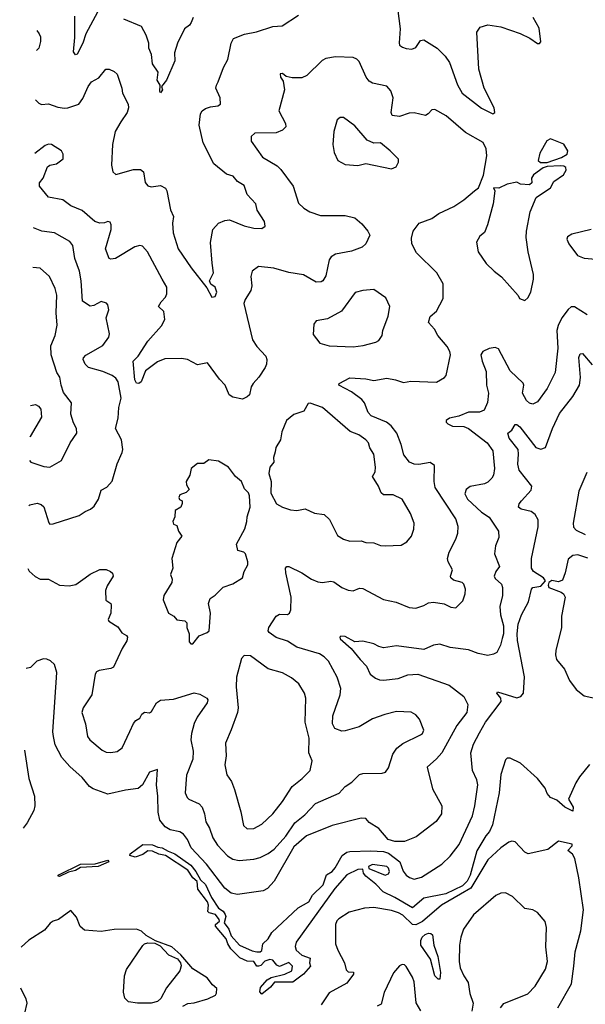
# Model space of a CAD drawing. Extents: x 2057697 to 2160550, y 827490 to 1016834.
# Tile 210 of 256: x 2058716 to 2062242, y 928167 to 934302. Entities that reach past the tile are written whole.
import ezdxf

# ---------------------------------------------------------------- set-up
doc = ezdxf.new("R2010")
doc.units = 0

msp = doc.modelspace()

# ---------------------------------------------------------------- linework, layer by layer
at = {"layer": '0CON20XD'}
for points in [[(2059201.5, 934348.5), (2059128.1, 934215), (2059109.4, 934155), (2059075, 934086.7), (2059063.9, 934083.9), (2059052.3, 934102.3), (2059059.3, 934190.7), (2059059.5, 934325)], [(2061071.8, 934375), (2061089.1, 934245), (2061081.2, 934158.8), (2061084.4, 934144.4), (2061102.1, 934132.1), (2061125, 934122.9), (2061160.7, 934119.3), (2061185, 934130), (2061215, 934172.5), (2061235, 934176), (2061319.4, 934125), (2061368.5, 934075), (2061395, 934035.6), (2061446.6, 933896.6), (2061475.5, 933845), (2061595, 933750), (2061665, 933716.2), (2061678.8, 933725), (2061675, 933752.5), (2061611.5, 933875), (2061578.9, 933995), (2061566.9, 934225), (2061586.2, 934255), (2061635, 934270), (2061715, 934258.5), (2061837, 934217), (2061897.4, 934187.4), (2061945, 934154.3), (2061956, 934154), (2061966, 934165), (2061955, 934250), (2061917.1, 934315)], [(2058815.6, 933802.2), (2058835, 933782), (2058852.9, 933772.9), (2058895, 933778.1), (2058955, 933756.2), (2058995, 933751.5), (2059016.9, 933753.1), (2059084.4, 933775.6), (2059109.5, 933810.5), (2059142.9, 933885), (2059164.2, 933915), (2059209.7, 933940.3), (2059252.5, 933995), (2059275, 933993.3), (2059305, 933980), (2059325, 933962.5), (2059353.8, 933875), (2059358, 933845), (2059392, 933775), (2059393.9, 933753.9), (2059385.8, 933725), (2059347.1, 933665), (2059311.4, 933605), (2059294.2, 933525), (2059289.2, 933395), (2059296.7, 933355), (2059315, 933337.5), (2059425, 933368.6), (2059468.8, 933368.8), (2059487.5, 933355), (2059498.7, 933288.7), (2059515, 933266.2), (2059535, 933260), (2059595, 933268.5), (2059625, 933252.5), (2059633.3, 933235), (2059656.6, 933116.6), (2059674.5, 933075), (2059669.2, 933035), (2059672.3, 932975), (2059704.8, 932874.7), (2059785, 932755.8), (2059882.3, 932632.3), (2059913.3, 932573.3), (2059935, 932577.5), (2059945.5, 932605), (2059935.6, 932635.6), (2059907.5, 932655), (2059898.8, 932675), (2059924.4, 932725), (2059916, 932785), (2059906.4, 932915), (2059921.4, 932995), (2059956.4, 933033.6), (2059995, 933050.5), (2060025, 933055.5), (2060115, 933018.5), (2060175, 933002.5), (2060225, 933001.2), (2060246.7, 933015), (2060242, 933045), (2060195.8, 933115), (2060187.8, 933155), (2060135, 933213.3), (2060115, 933268.8), (2060075, 933294.3), (2060046.6, 933326.6), (2060005, 933340), (2059926.7, 933405), (2059861.1, 933535), (2059835.6, 933645), (2059843.3, 933715), (2059854.7, 933735.3), (2059875, 933748.5), (2059905, 933759.1), (2059952.5, 933765), (2059968, 933775), (2059965.7, 933815), (2059940, 933875), (2059942.5, 933895), (2059954, 933915), (2059987.5, 934005), (2060014.2, 934055), (2060033.8, 934155), (2060050, 934185), (2060117.4, 934212.6), (2060193.4, 934226.6), (2060295, 934260.8), (2060352.5, 934265), (2060455, 934330)], [(2059798, 934315), (2059785.6, 934284.4), (2059775, 934268.8), (2059744, 934245), (2059699.6, 934155), (2059681.8, 934095), (2059683.6, 934045), (2059632.5, 933925), (2059600, 933885), (2059606, 933865), (2059595, 933847.5), (2059590, 933855), (2059591.2, 933895), (2059573.3, 933925), (2059579.4, 933975), (2059545, 934026.2), (2059538.1, 934085), (2059521.8, 934125), (2059521.4, 934155), (2059503.8, 934205), (2059475, 934260), (2059365, 934306.5)], [(2058822.9, 934234.7), (2058838.1, 934215), (2058845.6, 934195), (2058845.7, 934165.7), (2058835.6, 934125), (2058820.8, 934110.6)], [(2058766.3, 930883.3), (2058776.4, 930866.4), (2058812.1, 930832.1), (2058845, 930816), (2058895, 930816), (2058965, 930779.2), (2059025, 930774), (2059066.4, 930783.6), (2059125, 930824.4), (2059155, 930846.7), (2059215, 930876), (2059255, 930876), (2059283.3, 930865), (2059295, 930853.3), (2059300, 930835), (2059260.8, 930775), (2059250.8, 930745), (2059252.5, 930685), (2059283.8, 930665), (2059285.8, 930655), (2059284.2, 930605), (2059267.1, 930565), (2059272, 930555), (2059328.3, 930518.3), (2059352.4, 930482.4), (2059382.5, 930465), (2059388.8, 930455), (2059385, 930432.5), (2059356.2, 930385), (2059301.7, 930268.3), (2059285, 930258.8), (2059211.9, 930248.1), (2059195, 930238.8), (2059186, 930225), (2059167.1, 930095), (2059112.9, 930015), (2059102.9, 929985), (2059125.7, 929915), (2059140, 929835), (2059153.3, 929815), (2059230.5, 929750.5), (2059255, 929738.1), (2059285, 929735.6), (2059325, 929743.1), (2059355.4, 929764.6), (2059403, 929867), (2059425, 929917.5), (2059440, 929935), (2059465, 929950), (2059477.5, 929975), (2059495, 929986.7), (2059525, 929983.3), (2059538.6, 929991.4), (2059569.2, 930045), (2059595, 930063.1), (2059675, 930068.5), (2059805, 930107.3), (2059840.2, 930100.2), (2059884, 930075), (2059890, 930065), (2059884.3, 930045), (2059823.3, 929956.7), (2059805, 929916), (2059788.2, 929855), (2059782.7, 929815), (2059797.8, 929745), (2059795.7, 929695), (2059755.6, 929595), (2059747.1, 929485), (2059760, 929455), (2059770.8, 929445), (2059835, 929415.6), (2059854.2, 929395), (2059869.2, 929355), (2059876.5, 929305), (2059898.8, 929265), (2059921.1, 929205), (2059949.5, 929159.5), (2059980.5, 929125), (2060012.4, 929092.4), (2060045, 929070.9), (2060085, 929062.9), (2060175, 929072.5), (2060215, 929082.7), (2060265, 929107.3), (2060302.5, 929135), (2060375, 929215.3), (2060432.5, 929297.5), (2060492.9, 929347.1), (2060561.1, 929418.9), (2060708, 929482), (2060745, 929524.2), (2060787.9, 929552.1), (2060835, 929600), (2060855, 929606), (2060975, 929607.5), (2060996.4, 929613.6), (2061015, 929640), (2061042, 929725), (2061067.3, 929762.7), (2061105, 929792), (2061215, 929845.7), (2061226.9, 929855), (2061235.6, 929875), (2061208, 929945), (2061185, 929970), (2061157.3, 929987.3), (2061065, 929990.8), (2060993.3, 929973.3), (2060915, 929945.6), (2060833.1, 929896.9), (2060745, 929871.2), (2060725, 929870), (2060681.4, 929885), (2060666.7, 929915), (2060668.2, 929965), (2060714.5, 930095), (2060718.5, 930135), (2060695, 930206), (2060641.2, 930305), (2060615, 930331.5), (2060585, 930350.4), (2060445, 930392.8), (2060385, 930430.7), (2060315, 930452.2), (2060270.8, 930485), (2060265.8, 930495), (2060269.2, 930515), (2060315, 930586), (2060335, 930597.5), (2060385, 930595.7), (2060399.2, 930605), (2060407.1, 930625), (2060409.1, 930705), (2060375.6, 930855), (2060374.3, 930885), (2060382.5, 930895), (2060395, 930895.8), (2060476, 930855), (2060535, 930815.5), (2060575, 930799.6), (2060605, 930796.2), (2060655, 930803.1), (2060675, 930798.8), (2060725, 930765.4), (2060765, 930748.5), (2060795, 930744.5), (2060835, 930760.5), (2060855, 930758.9), (2060985, 930689.5), (2061062.7, 930672.7), (2061145, 930640.8), (2061185, 930636.2), (2061235, 930652), (2061265, 930668.6), (2061295, 930672.5), (2061362.3, 930662.3), (2061405, 930642), (2061435, 930636.7), (2061479.1, 930680.9), (2061494.3, 930725), (2061495.6, 930755), (2061485.7, 930785), (2061475.7, 930795), (2061420.4, 930810.4), (2061404.2, 930825), (2061402, 930835), (2061414.4, 930875), (2061387.1, 930925), (2061382.9, 930945), (2061394.4, 930985), (2061435.4, 931064.6), (2061447.9, 931102.1), (2061450, 931145), (2061435, 931191.2), (2061306.6, 931386.6), (2061299.5, 931425), (2061303.3, 931525), (2061275, 931543.8), (2061205, 931530.6), (2061175, 931533.6), (2061146.2, 931546.2), (2061111.5, 931591.5), (2061094.5, 931655), (2061066.8, 931725), (2061032.4, 931772.4), (2061003.1, 931795), (2060908.2, 931835), (2060888.9, 931855), (2060865.6, 931915), (2060849.4, 931935), (2060784.1, 931984.1), (2060706.7, 932025), (2060707.5, 932035), (2060775, 932070.9), (2060875, 932065.5), (2060925, 932053.6), (2061005, 932068.8), (2061058.5, 932058.5), (2061108.8, 932041.2), (2061155, 932049.2), (2061315.7, 932044.3), (2061365, 932072), (2061374.2, 932085), (2061401.2, 932215), (2061398, 932235), (2061382, 932265), (2061322.9, 932335), (2061302, 932375), (2061264.2, 932415), (2061275, 932453.8), (2061315, 932486.2), (2061355.7, 932565), (2061355.7, 932655.7), (2061316.2, 932725), (2061189.1, 932849.1), (2061162, 932905), (2061159.3, 932940.7), (2061170, 932985), (2061205.7, 933034.3), (2061285, 933062.9), (2061330, 933095), (2061422.1, 933137.9), (2061485, 933180), (2061551.2, 933235), (2061577.5, 933255), (2061607.5, 933332.5), (2061629.4, 933455), (2061625, 933497.5), (2061605, 933538), (2061495, 933600), (2061375, 933702.5), (2061305, 933743.3), (2061285, 933740), (2061263.8, 933715), (2061245.6, 933704.4), (2061175, 933722.9), (2061145, 933719.4), (2061085, 933698.5), (2061038.8, 933705), (2061033, 933723), (2061044.4, 933815), (2061029.8, 933859.8), (2061005, 933888.8), (2060915, 933906.9), (2060895, 933920), (2060875.6, 933945), (2060831.7, 934041.7), (2060817.3, 934057.3), (2060795, 934066), (2060685, 934070), (2060625, 934060), (2060602.1, 934047.9), (2060506, 933955), (2060475, 933940.8), (2060415, 933940), (2060377.5, 933947.5), (2060355, 933967.5), (2060340, 933965), (2060342.5, 933945), (2060359.3, 933919.3), (2060366.2, 933865), (2060332.5, 933735), (2060372.5, 933655), (2060375.6, 933634.4), (2060355.4, 933614.6), (2060315, 933596.9), (2060182.5, 933595), (2060158.8, 933575), (2060160, 933545), (2060230, 933445), (2060320.7, 933390.7), (2060345, 933368.8), (2060421.4, 933265), (2060455, 933160), (2060487.6, 933127.6), (2060525, 933104.2), (2060592.4, 933082.4), (2060745, 933082.5), (2060805, 933067.5), (2060850.2, 933030.2), (2060887.5, 932985), (2060899.3, 932959.3), (2060874.3, 932905), (2060850.8, 932885), (2060785, 932859.5), (2060685, 932841.5), (2060657.1, 932825), (2060645.5, 932805), (2060625, 932706.2), (2060605.5, 932675), (2060595, 932668.6), (2060565, 932667.5), (2060485, 932711.5), (2060395, 932727.5), (2060300, 932755), (2060205.6, 932764.4), (2060166, 932735), (2060157.3, 932702.7), (2060163.1, 932645), (2060158.1, 932615), (2060121.7, 932558.3), (2060114.6, 932534.6), (2060167.9, 932307.9), (2060195, 932266.7), (2060250, 932205), (2060258, 932185), (2060255.6, 932155), (2060247.1, 932135), (2060206.9, 932075), (2060171.4, 932035), (2060159.2, 932015), (2060149.2, 931965), (2060135, 931952), (2060105, 931938.8), (2060045, 931950), (2060022.5, 931965), (2059997.5, 932025), (2059962.7, 932062.7), (2059887.5, 932165), (2059825, 932152), (2059763.3, 932185), (2059725, 932190.9), (2059620.6, 932189.4), (2059575, 932170.9), (2059500, 932115), (2059472.7, 932045), (2059458.8, 932035), (2059445, 932036.5), (2059435, 932057.5), (2059424.5, 932175), (2059455.2, 932204.8), (2059515, 932299.1), (2059600, 932395), (2059620.9, 932435), (2059614, 932485), (2059581.2, 932515), (2059597.5, 932545), (2059626, 932574), (2059633.5, 932595), (2059632.9, 932635), (2059605, 932686), (2059512.5, 932855), (2059481.7, 932891.7), (2059465, 932895.7), (2059433.2, 932886.8), (2059313.3, 932815), (2059285, 932809.2), (2059274.3, 932814.3), (2059251.9, 932875), (2059285.6, 932995), (2059287.1, 933025), (2059279.7, 933039.7), (2059265, 933044), (2059244.2, 933035.8), (2059215.8, 933034.2), (2059183.8, 933045), (2059105, 933114), (2059035, 933142.9), (2058985, 933179.4), (2058895, 933196.9), (2058839.4, 933265), (2058840.6, 933285), (2058862.5, 933315), (2058890, 933385), (2058905, 933396.7), (2058945, 933403.8), (2058986.7, 933435), (2058988, 933465), (2058976.2, 933485), (2058915, 933524), (2058895, 933525.8), (2058875, 933518), (2058810, 933468.5)], [(2061035, 933374), (2061063.6, 933386.4), (2061077.5, 933415), (2061077, 933433), (2061025.5, 933485.5), (2060965, 933534.4), (2060923.4, 933533.4), (2060882.4, 933552.4), (2060805, 933641.2), (2060735, 933693.3), (2060715, 933693.3), (2060695, 933677.5), (2060674.1, 933605.9), (2060667.5, 933525), (2060676, 933475), (2060698.8, 933425), (2060745, 933400), (2060825, 933394.2), (2060875, 933406), (2061035, 933374)], [(2062005, 933413.1), (2062095, 933444.5), (2062128.6, 933465), (2062134, 933485), (2062107.7, 933527.7), (2062025, 933560), (2062001.7, 933548.3), (2061958.9, 933471.1), (2061948, 933425), (2061963.1, 933413.1), (2062005, 933413.1)], [(2061865, 932552.5), (2061885, 932570), (2061903.3, 932605), (2061920, 932685), (2061920, 932715), (2061885.8, 932855), (2061873.1, 932945), (2061875.6, 932985), (2061899.5, 933105), (2061936, 933194), (2062025, 933253.8), (2062046.7, 933295), (2062106.2, 933335), (2062123.8, 933365), (2062121.2, 933381.2), (2062109.1, 933389.1), (2062085, 933391.9), (2062005, 933386.9), (2061980, 933380), (2061920, 933335), (2061907.5, 933315), (2061910, 933285), (2061895, 933273.3), (2061838.3, 933278.3), (2061815, 933290), (2061755, 933277.5), (2061703.3, 933253.3), (2061670, 933255), (2061677.5, 933235), (2061667.5, 933155), (2061632.9, 933025), (2061615, 932976.7), (2061585, 932952.5), (2061563.9, 932916.1), (2061574, 932855), (2061625, 932783.8), (2061673.8, 932735), (2061719.7, 932699.7), (2061823, 932583), (2061832.5, 932565), (2061865, 932552.5)], [(2058772.9, 931275), (2058780.6, 931279.4), (2058825, 931290), (2058850.9, 931280.9), (2058866.4, 931266.4), (2058897, 931167), (2058905, 931158.8), (2058925, 931161.4), (2059087.7, 931212.3), (2059125, 931238), (2059158.3, 931251.7), (2059179.7, 931270.3), (2059207.5, 931315), (2059225, 931370), (2059259.5, 931390.5), (2059292.7, 931427.3), (2059324, 931535), (2059356.2, 931605), (2059360, 931625), (2059352, 931685), (2059314.2, 931755), (2059330.9, 931819.1), (2059335.4, 931885.4), (2059348.3, 931945), (2059329.6, 932045), (2059315, 932068.1), (2059292, 932085), (2059235, 932111.2), (2059146.1, 932136.1), (2059125, 932155.8), (2059112.2, 932185), (2059113.8, 932196.2), (2059128.8, 932211.2), (2059235, 932272.2), (2059272, 932325), (2059276, 932345), (2059255.7, 932445), (2059271.4, 932495), (2059266, 932525), (2059256.8, 932536.8), (2059225, 932545.7), (2059178.7, 932521.3), (2059155, 932518.1), (2059108.2, 932548.2), (2059099.3, 932675), (2059089.1, 932735), (2059060.4, 932815), (2059047.1, 932895), (2059029.8, 932919.8), (2058933.7, 932973.7), (2058855, 932983.8), (2058802.1, 933005.9)], [(2062278, 932995), (2062157.5, 932965), (2062130.5, 932949.5), (2062126.7, 932935), (2062140, 932905), (2062193.4, 932833.4), (2062235, 932816.7), (2062355, 932805.4)], [(2058777.6, 931554.7), (2058785.9, 931545.9), (2058867.7, 931517.7), (2058905, 931514), (2058976.2, 931555), (2059032, 931665), (2059072, 931725), (2059070, 931755), (2059051.2, 931791.2), (2059036.2, 931845), (2059038.8, 931915), (2058990.3, 931980.3), (2058974.3, 932025), (2058965.6, 932075), (2058948.1, 932105), (2058913.5, 932215), (2058910.7, 932269.3), (2058936.9, 932335), (2058950.3, 932399.7), (2058943.4, 932476.6), (2058946.9, 932585), (2058937.4, 932627.4), (2058903, 932703), (2058843.9, 932753.9), (2058797.9, 932758)], [(2060795, 932264.4), (2060857.6, 932272.4), (2060937.3, 932292.7), (2060955.9, 932304.1), (2060975.8, 932334.2), (2060980.8, 932365), (2061013.1, 932455), (2061024.3, 932515), (2060999.8, 932569.8), (2060925, 932622), (2060855, 932615.8), (2060806.8, 932603.2), (2060723, 932487), (2060635, 932438), (2060565, 932426), (2060550, 932405), (2060545, 932340), (2060587.7, 932287.7), (2060645, 932270.8), (2060795, 932264.4)], [(2062255, 932463.6), (2062175, 932512.2), (2062155, 932513.5), (2062135, 932496.7), (2062096.4, 932445), (2062072.7, 932397.3), (2062065.6, 932365), (2062070.6, 932255), (2062054.3, 932105), (2062005.5, 932004.5), (2061945, 931920.8), (2061915, 931907.5), (2061895, 931912.9), (2061875, 931930), (2061851.9, 931975), (2061858.8, 932025), (2061855, 932037.5), (2061775, 932114.2), (2061700.5, 932250.5), (2061680.4, 932260.4), (2061644.1, 932254.1), (2061602.7, 932235), (2061590.9, 932215), (2061598.5, 932175), (2061625, 932110), (2061627.3, 932025), (2061637.9, 931975), (2061633.6, 931916.4), (2061611.2, 931868.8), (2061583.4, 931856.6), (2061514, 931856), (2061455, 931831.2), (2061395, 931818.5), (2061375.8, 931805), (2061375.8, 931795), (2061385.6, 931785), (2061415, 931769.3), (2061485, 931767.7), (2061515, 931754.5), (2061631.4, 931665), (2061666.9, 931615), (2061676.4, 931505), (2061670, 931465), (2061660, 931445), (2061635, 931420), (2061615, 931410), (2061525, 931393.5), (2061500, 931375), (2061491.3, 931348.7), (2061508.2, 931315), (2061595, 931234.7), (2061642.1, 931202.1), (2061700.6, 931115), (2061703.3, 931075), (2061682.2, 931025), (2061675.6, 930975), (2061706.7, 930895), (2061684.4, 930865), (2061673.3, 930835), (2061680.5, 930820.5), (2061719.1, 930785), (2061726.4, 930765), (2061726.7, 930715), (2061709.5, 930645), (2061713.3, 930595), (2061731.8, 930525), (2061732.2, 930475), (2061725, 930446.7), (2061712.9, 930405), (2061690, 930360), (2061670.9, 930349.1), (2061635, 930341.1), (2061575, 930352.9), (2061515, 930376.2), (2061400.4, 930390.4), (2061335, 930411.9), (2061296.7, 930405), (2061235, 930378.8), (2061065, 930400.9), (2060985, 930389.2), (2060955, 930395.8), (2060925, 930414.3), (2060855, 930430), (2060805, 930425.8), (2060745, 930458.2), (2060718.6, 930461.4), (2060712.9, 930455), (2060715, 930444.3), (2060782, 930385), (2060838, 930315), (2060879.2, 930275), (2060900.8, 930225), (2060935, 930200), (2060959.3, 930189.3), (2060985, 930186.5), (2061075, 930197.3), (2061135, 930219.2), (2061197.5, 930225), (2061394.2, 930155), (2061485, 930085.7), (2061510.6, 930035), (2061504.5, 929985.5), (2061441.1, 929905), (2061347.5, 929735), (2061314.1, 929695.9), (2061255.7, 929645), (2061290.2, 929510.2), (2061348.6, 929405), (2061345.8, 929355), (2061312.7, 929307.3), (2061188.9, 929211.1), (2061115, 929182.2), (2061055, 929182.2), (2061013.8, 929195), (2060955, 929262), (2060895, 929300), (2060874.5, 929324.5), (2060845, 929327.5), (2060665, 929280.9), (2060505, 929218), (2060425, 929148.9), (2060301.9, 928935), (2060262, 928888), (2060235, 928873.5), (2060075, 928851.2), (2060035, 928859.1), (2059995, 928890), (2059880.7, 929040.7), (2059785, 929142.7), (2059761.6, 929195), (2059737.6, 929227.6), (2059715, 929242), (2059655, 929255.4), (2059623.6, 929273.6), (2059590, 929315), (2059580, 929365), (2059577.5, 929465), (2059568.6, 929535), (2059575, 929630), (2059525, 929613.8), (2059481.5, 929535), (2059455, 929511.2), (2059375, 929500.6), (2059265, 929476.2), (2059175, 929510.6), (2059152.2, 929525), (2059105, 929580.8), (2059028.9, 929648.9), (2058978.9, 929705), (2058938.5, 929785), (2058926.9, 929835), (2058923.8, 929865), (2058946.9, 930235), (2058933.3, 930285), (2058908, 930308), (2058885, 930318.8), (2058865, 930320), (2058822.5, 930305), (2058783.6, 930266.4), (2058755.7, 930260.3)], [(2062268.1, 929661.9), (2062205.7, 929584.3), (2062182.5, 929547.5), (2062138, 929445), (2062166.7, 929395), (2062165, 929370), (2062115, 929395.6), (2062065, 929439.2), (2062025, 929456.2), (2062005, 929480), (2061993.2, 929513.2), (2061944.6, 929574.6), (2061839.3, 929669.3), (2061775, 929701.2), (2061755, 929700), (2061745, 929690), (2061715, 929598.8), (2061705.5, 929485), (2061664.7, 929285), (2061645.3, 929245), (2061622.1, 929217.9), (2061566.5, 929123.5), (2061525, 928972.9), (2061505, 928934.7), (2061476.2, 928905), (2061373.8, 928855), (2061235, 928829.5), (2061165, 928768.5), (2061055, 928833.3), (2060981.7, 928868.3), (2060935.9, 928915.9), (2060873.3, 928965), (2060860, 928985), (2060855, 929010), (2060825, 929007.5), (2060755, 928974), (2060681.5, 928888.5), (2060440, 928555), (2060432.9, 928527.1), (2060439.2, 928505), (2060475, 928474), (2060526.2, 928455), (2060522.5, 928425), (2060530, 928405), (2060484.6, 928355.4), (2060418.8, 928305), (2060305.7, 928304.3), (2060280, 928275), (2060225, 928230.8), (2060213.5, 928245), (2060217.2, 928272.8), (2060259.7, 928320.3), (2060285, 928334), (2060370, 928355), (2060412, 928375), (2060418, 928405), (2060395, 928427.5), (2060335, 928402.9), (2060320.3, 928410.3), (2060295, 928442), (2060275, 928446.4), (2060244.6, 928435.4), (2060220, 928410), (2060204.1, 928404.1), (2060195, 928406), (2060175, 928434), (2060135, 928435.5), (2060087.9, 928457.9), (2060032.8, 928512.8), (2060013.7, 928543.7), (2060004.5, 928575), (2059936.7, 928655), (2059937.5, 928665), (2059961.2, 928685), (2059960.8, 928695), (2059936.1, 928726.1), (2059897, 928737), (2059890, 928745), (2059892.9, 928785), (2059887.3, 928805), (2059827.9, 928885), (2059822.1, 928932.1), (2059795, 928955.8), (2059765, 929003.1), (2059625.3, 929095.3), (2059583.5, 929103.5), (2059545, 929121.5), (2059515, 929124.4), (2059485, 929100), (2059435.3, 929084.7), (2059403.3, 929095), (2059406, 929105), (2059485, 929162.2), (2059545, 929161.8), (2059577.3, 929147.3), (2059605, 929143.2), (2059641, 929121), (2059684.3, 929105), (2059783.8, 929035), (2059815, 928994.4), (2059843.4, 928943.4), (2059875, 928913.1), (2059913, 928833), (2059955.8, 928765.8), (2059985, 928746.7), (2059997.8, 928727.8), (2060000.4, 928715), (2059991.1, 928675), (2060019.4, 928635), (2060035.7, 928595), (2060086, 928535), (2060165, 928500), (2060195, 928494.2), (2060215, 928494), (2060225, 928503.3), (2060232.5, 928545), (2060265, 928576.2), (2060288.2, 928615), (2060452.2, 928767.8), (2060518, 928805), (2060542.7, 928847.3), (2060608.3, 928911.7), (2060628.8, 928975), (2060665, 928995.6), (2060682.6, 929017.4), (2060726.9, 929095), (2060755, 929115.6), (2060775, 929120.4), (2060905, 929124), (2060985, 929118.6), (2061015, 929109.7), (2061086.3, 929055), (2061107.3, 928997.3), (2061125, 928972), (2061146.6, 928956.6), (2061175, 928947.1), (2061221.2, 928958.8), (2061348.8, 929041.2), (2061398.9, 929091.1), (2061456.3, 929163.7), (2061538.6, 929341.4), (2061553.9, 929405), (2061572.2, 929535), (2061566.6, 929566.6), (2061540, 929625), (2061529.5, 929735), (2061545, 929788.6), (2061581.8, 929858.2), (2061620.2, 929925), (2061718.8, 930055), (2061715.4, 930075.4), (2061690, 930105), (2061695, 930113.3), (2061815, 930076.9), (2061841.1, 930085), (2061856.7, 930105), (2061862.7, 930207.3), (2061818.9, 930435), (2061816.8, 930475), (2061823.9, 930536.1), (2061845.1, 930594.9), (2061887.6, 930675), (2061907.3, 930755), (2061916, 930764), (2061965, 930773.6), (2061993.8, 930805), (2061981.5, 930825), (2061919.5, 930865), (2061907.9, 930885), (2061906.5, 930945), (2061947.8, 931142.2), (2061948.2, 931185), (2061929.7, 931219.7), (2061905, 931237.5), (2061841.7, 931251.7), (2061826, 931265), (2061830, 931285), (2061844.4, 931305), (2061905, 931370), (2061910, 931395), (2061829.6, 931495), (2061821.9, 931531.9), (2061826.9, 931595), (2061823.1, 931625), (2061767.9, 931695), (2061758.6, 931725), (2061784.7, 931745.3), (2061805, 931780), (2061815, 931779.4), (2061835, 931764.5), (2061935, 931635.8), (2061965, 931625.8), (2061995, 931636.2), (2062037.9, 931755), (2062081.6, 931848.4), (2062165, 931954.7), (2062206, 932025), (2062213.1, 932073.1), (2062201.6, 932198.4), (2062210, 932220), (2062225, 932221.9), (2062285, 932150.9)], [(2058783.4, 931898.8), (2058815, 931903.8), (2058833.3, 931895), (2058848.8, 931875), (2058852, 931825), (2058781.4, 931705), (2058780.1, 931701.1)], [(2060995, 931024.2), (2061095, 931028.8), (2061130.5, 931049.5), (2061158.8, 931085), (2061172.7, 931127.3), (2061176, 931165), (2061152, 931225), (2061100, 931315), (2061045, 931342), (2060985, 931342.5), (2060968.8, 931355), (2060953.8, 931395), (2060916.7, 931455), (2060931.4, 931485), (2060935.4, 931514.6), (2060924.5, 931594.5), (2060899.4, 931635), (2060890.8, 931665), (2060874.5, 931684.5), (2060830, 931715), (2060777.4, 931737.4), (2060605, 931885.8), (2060527, 931913), (2060515, 931910), (2060487.5, 931862.5), (2060425, 931841.4), (2060378.6, 931805), (2060350, 931735), (2060341.4, 931685), (2060313.3, 931636.7), (2060309.1, 931609.1), (2060298.6, 931575), (2060301.2, 931545), (2060275.7, 931514.3), (2060270, 931475), (2060283.3, 931425), (2060283, 931353), (2060317.5, 931285), (2060354.4, 931264.4), (2060405, 931247.5), (2060445, 931244.3), (2060495, 931254.2), (2060555, 931228.1), (2060615, 931220), (2060647.6, 931187.6), (2060698.3, 931088.3), (2060734.5, 931064.5), (2060775, 931052.9), (2060844.2, 931055.8), (2060875, 931044.2), (2060925, 931042.5), (2060965, 931025.8), (2060995, 931024.2)], [(2059795, 930413.8), (2059835, 930462.5), (2059885, 930483.3), (2059896.7, 930495), (2059905.8, 930605), (2059893.8, 930665), (2059904.2, 930695.8), (2059935, 930716), (2059985, 930765.8), (2060045, 930787.5), (2060105.7, 930824.3), (2060116.2, 930865), (2060138.8, 930905), (2060138.8, 930925), (2060124, 930975), (2060114.3, 930984.3), (2060076.7, 930995), (2060068, 931035), (2060119.3, 931130.7), (2060132.2, 931175), (2060134.5, 931205.5), (2060152.9, 931265), (2060148.8, 931335), (2060143.6, 931353.6), (2060118.8, 931378.8), (2060098.8, 931425), (2060061.2, 931455), (2060018.8, 931515), (2059955, 931551.2), (2059895, 931560), (2059865, 931536.7), (2059825, 931536.2), (2059785, 931506.7), (2059776.2, 931465), (2059753.8, 931425), (2059756.7, 931405), (2059772.5, 931375), (2059753.6, 931356.4), (2059715, 931342.5), (2059707.5, 931325), (2059713.6, 931313.6), (2059730, 931305), (2059728.3, 931288.3), (2059720, 931265), (2059686.4, 931243.6), (2059683.3, 931205), (2059670, 931175), (2059675, 931160), (2059695, 931150), (2059706.7, 931115), (2059726.2, 931085), (2059696, 931045), (2059664.4, 930945), (2059670, 930885), (2059656.2, 930845), (2059665.9, 930815.9), (2059665.8, 930795), (2059614, 930715), (2059611.7, 930688.3), (2059644.5, 930604.5), (2059676.7, 930585), (2059695, 930563.8), (2059745, 930556.7), (2059757.5, 930545), (2059757.5, 930515), (2059773.3, 930475), (2059772.5, 930425), (2059784, 930414), (2059795, 930413.8)], [(2062251.4, 931481.4), (2062201.8, 931365), (2062167.5, 931165), (2062169.3, 931139.3), (2062185, 931120.6), (2062242.5, 931095)], [(2062257.9, 930947.9), (2062195, 930967.1), (2062165, 930964.5), (2062135, 930940), (2062117.5, 930855), (2062099.3, 930810.7), (2062075, 930800.5), (2062032.9, 930807.1), (2062015.4, 930795), (2062010.8, 930779.2), (2062015.4, 930765), (2062091.1, 930735), (2062105.5, 930725), (2062116.2, 930705), (2062093.6, 930585), (2062094.4, 930514.4), (2062058.9, 930371.1), (2062056.2, 930345), (2062062, 930315), (2062112.6, 930255), (2062143.1, 930185), (2062185, 930129.3), (2062235, 930088.5), (2062348.9, 930065)], [(2060135, 929261.4), (2060175, 929263.3), (2060225, 929290), (2060295, 929354.2), (2060355, 929430.8), (2060415.8, 929524.2), (2060476.4, 929573.6), (2060527.1, 929625), (2060539.5, 929685), (2060519.1, 929735), (2060520, 929825), (2060496.9, 929925), (2060500, 930075), (2060491.1, 930105), (2060456.9, 930165), (2060411.7, 930201.7), (2060353.7, 930233.7), (2060265, 930257.5), (2060155, 930339.2), (2060115, 930340), (2060098.3, 930321.7), (2060068.1, 930205), (2060065.5, 930144.5), (2060077.7, 930015), (2060073.5, 929986.5), (2060035, 929876.7), (2059998.6, 929795), (2060004.3, 929715), (2059995, 929660), (2060007, 929597), (2060036, 929555), (2060056, 929505), (2060095, 929367.5), (2060110.9, 929280.9), (2060135, 929261.4)], [(2058747.1, 929750.6), (2058772.9, 929575), (2058809.5, 929465), (2058810.7, 929405), (2058805, 929374.2), (2058762.6, 929297.4), (2058738.9, 929264.7)], [(2062070.8, 928145), (2062156.7, 928295), (2062171.5, 928405), (2062179.5, 928495), (2062215.4, 928625), (2062231.8, 928755), (2062201.5, 928955), (2062176.2, 929075), (2062162.2, 929102.2), (2062133.3, 929125), (2062160, 929155), (2062160, 929165), (2062075, 929184), (2062008.1, 929131.9), (2061885.3, 929105.3), (2061864.7, 929114.7), (2061805, 929180), (2061785, 929184), (2061765, 929178), (2061715, 929143.3), (2061635, 929067.3), (2061528.4, 928891.6), (2061465, 928853.8), (2061345, 928784.8), (2061226.5, 928683.5), (2061185, 928663), (2061165, 928665.3), (2061105, 928722.1), (2061078.1, 928738.1), (2061035, 928751.9), (2060925, 928770.4), (2060865, 928767.1), (2060769.5, 928740.5), (2060705, 928700), (2060692.4, 928687.6), (2060684.2, 928665), (2060685.7, 928545), (2060699.4, 928505), (2060740.9, 928425), (2060751.5, 928381.5), (2060765, 928370), (2060797.5, 928367.5), (2060796.7, 928355), (2060755, 928299.2), (2060645, 928238.6), (2060595.5, 928165)], [(2058965, 928963.8), (2058953.3, 928965), (2058961.2, 928975), (2059095, 929040), (2059186.9, 929043.1), (2059265, 929065.7), (2059272, 929055), (2059205, 929025.8), (2059095, 929020.6), (2059065, 929001.2), (2059020.2, 928989.8), (2058965, 928963.8)], [(2060995, 928972.5), (2061015, 928980), (2061022.5, 928995), (2061016, 929015), (2061005, 929026), (2060915, 929038.8), (2060890, 929025), (2060893, 929013), (2060995, 928972.5)], [(2061714.3, 928145), (2061735, 928171.4), (2061885, 928232.2), (2061929.6, 928280.4), (2061993.4, 928386.6), (2062006.2, 928435), (2061995.5, 928525), (2062001.4, 928645), (2061992.4, 928682.4), (2061945, 928739.2), (2061915, 928755.6), (2061865, 928764.3), (2061789.4, 928839.4), (2061745, 928862.5), (2061715, 928860), (2061685, 928844.4), (2061545.8, 928725), (2061482.9, 928635), (2061465.6, 928585), (2061458.9, 928535), (2061456.5, 928435), (2061462.5, 928395), (2061485, 928343.8), (2061513.1, 928303.1), (2061523.5, 928235), (2061542.5, 928175), (2061536, 928125)], [(2059733.8, 928155), (2059765, 928171.9), (2059805, 928176.7), (2059889.5, 928200.5), (2059936, 928225), (2059944.1, 928235.9), (2059946, 928265), (2059918.2, 928288.2), (2059885, 928332), (2059795, 928388.1), (2059721.5, 928475), (2059665.4, 928525), (2059563.2, 928563.2), (2059505.8, 928595.8), (2059475, 928623.8), (2059445, 928636), (2059306.1, 928633.9), (2059225, 928620), (2059119.5, 928629.5), (2059092.7, 928652.7), (2059069.7, 928709.7), (2059035, 928752.5), (2058957.5, 928695), (2058925, 928686.2), (2058907, 928673), (2058871.3, 928628.7), (2058772.8, 928567.2), (2058726.4, 928522.6)], [(2061335, 928323.3), (2061325, 928324), (2061303.9, 928345), (2061277.7, 928447.7), (2061217.8, 928535), (2061216.3, 928565), (2061225.5, 928585), (2061245, 928602.6), (2061265, 928610.4), (2061279.4, 928609.4), (2061289.5, 928599.5), (2061297.8, 928535), (2061323.1, 928465), (2061339.2, 928365), (2061335, 928323.3)], [(2059535, 928174.7), (2059450, 928175), (2059395, 928182.5), (2059372.7, 928205), (2059363.4, 928243.4), (2059369.7, 928345), (2059382.9, 928385), (2059485, 928534.2), (2059495.4, 928544.6), (2059515, 928550.5), (2059557.9, 928547.9), (2059591.9, 928531.9), (2059645, 928475.7), (2059699.9, 928449.9), (2059719.5, 928425), (2059723.4, 928406.6), (2059714.4, 928375), (2059630.9, 928269.1), (2059595.8, 928204.2), (2059575, 928184.6), (2059535, 928174.7)], [(2061216.8, 928126.8), (2061187.3, 928177.3), (2061175, 928307.5), (2061165, 928336.7), (2061125, 928402.5), (2061115, 928412.5), (2061100, 928415), (2061083.6, 928406.4), (2061045.8, 928364.2), (2060988.3, 928241.7), (2060970.8, 928169.2), (2060945, 928155.7)], [(2058722.1, 928270.7), (2058755, 928202.5), (2058760, 928175), (2058747, 928113), (2058726.2, 928075), (2058733.3, 927975), (2058716.3, 927929)]]:
    msp.add_lwpolyline(points, dxfattribs=at)

doc.saveas('drawing.dxf')
